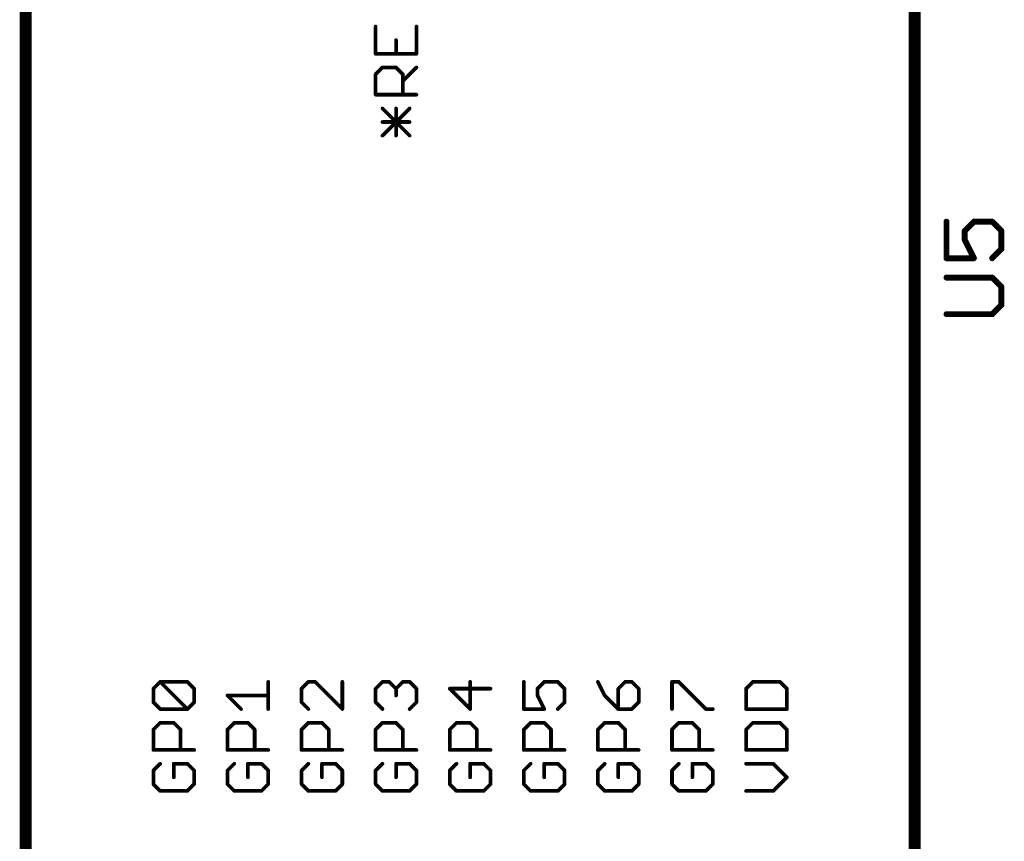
# Model space of a CAD drawing. Extents: x -61 to 240, y -139 to 283.
# Tile 24 of 77: x 51 to 84, y 13 to 42. Entities that reach past the tile are written whole.
import ezdxf

# ---------------------------------------------------------------- set-up
doc = ezdxf.new("R2010")
doc.units = 0
doc.layers.add('94', color=14, linetype='CONTINUOUS')
doc.layers.add('95', color=251, linetype='CONTINUOUS')

msp = doc.modelspace()

# ---------------------------------------------------------------- linework, layer by layer
at = {"layer": '94', "const_width": 0.4064}
for points in [[(50.8, 48.26), (50.8, 12.7)], [(81.28, 12.7), (81.28, 48.26)]]:
    msp.add_lwpolyline(points, dxfattribs=at)
at = {"layer": '95'}
for points, const_width in [([(62.8003, 41.3057), (62.8003, 40.3736)], 0.127), ([(64.1985, 40.3736), (64.1985, 41.3057)], 0.127), ([(63.4994, 40.3736), (63.4994, 40.8396)], 0.127), ([(62.8003, 40.3736), (64.1985, 40.3736)], 0.127), ([(62.8003, 39.6694), (63.0333, 39.9024)], 0.127), ([(63.0333, 39.9024), (63.4994, 39.9024)], 0.127), ([(63.4994, 39.9024), (63.7324, 39.6694)], 0.127), ([(63.7324, 39.4364), (64.1985, 39.9024)], 0.127), ([(62.8003, 38.9703), (62.8003, 39.6694)], 0.127), ([(63.7324, 39.6694), (63.7324, 38.9703)], 0.127), ([(64.1985, 38.9703), (62.8003, 38.9703)], 0.127), ([(63.0333, 37.567), (63.9655, 38.4992)], 0.127), ([(63.9655, 37.567), (63.0333, 38.4992)], 0.127), ([(63.4994, 37.567), (63.4994, 38.4992)], 0.127), ([(63.9655, 38.0331), (63.0333, 38.0331)], 0.127), ([(82.3706, 34.6169), (82.3706, 33.3628)], 0.2032), ([(82.9977, 34.3034), (83.3112, 34.6169)], 0.2032), ([(83.3112, 34.6169), (83.9383, 34.6169)], 0.2032), ([(83.9383, 34.6169), (84.2518, 34.3034)], 0.2032), ([(82.9977, 33.9899), (82.9977, 34.3034)], 0.2032), ([(84.2518, 34.3034), (84.2518, 33.6763)], 0.2032), ([(83.3112, 33.3628), (82.9977, 33.9899)], 0.2032), ([(84.2518, 33.6763), (83.9383, 33.3628)], 0.2032), ([(82.3706, 33.3628), (83.3112, 33.3628)], 0.2032), ([(83.9383, 32.6991), (82.3706, 32.6991)], 0.2032), ([(84.2518, 32.3856), (83.9383, 32.6991)], 0.2032), ([(84.2518, 31.7585), (84.2518, 32.3856)], 0.2032), ([(83.9383, 31.445), (84.2518, 31.7585)], 0.2032), ([(82.3706, 31.445), (83.9383, 31.445)], 0.2032), ([(55.1803, 18.606), (55.4133, 18.839)], 0.127), ([(55.1803, 18.1399), (55.1803, 18.606)], 0.127), ([(55.4133, 18.839), (56.3455, 18.839)], 0.127), ([(56.3455, 17.9069), (55.4133, 18.839)], 0.127), ([(56.3455, 18.839), (56.5785, 18.606)], 0.127), ([(56.5785, 18.606), (56.5785, 18.1399)], 0.127), ([(59.1185, 17.9069), (59.1185, 18.839)], 0.127), ([(60.4933, 18.839), (60.2603, 18.606)], 0.127), ([(60.2603, 18.606), (60.2603, 18.1399)], 0.127), ([(60.7264, 18.839), (60.4933, 18.839)], 0.127), ([(61.6585, 17.9069), (60.7264, 18.839)], 0.127), ([(61.6585, 18.839), (61.6585, 17.9069)], 0.127), ([(62.8003, 18.606), (63.0333, 18.839)], 0.127), ([(62.8003, 18.1399), (62.8003, 18.606)], 0.127), ([(63.0333, 18.839), (63.2664, 18.839)], 0.127), ([(63.2664, 18.839), (63.4994, 18.606)], 0.127), ([(63.4994, 18.606), (63.7324, 18.839)], 0.127), ([(63.4994, 18.606), (63.4994, 18.3729)], 0.127), ([(63.7324, 18.839), (63.9655, 18.839)], 0.127), ([(63.9655, 18.839), (64.1985, 18.606)], 0.127), ([(64.1985, 18.606), (64.1985, 18.1399)], 0.127), ([(66.7385, 18.606), (65.3403, 18.606)], 0.127), ([(65.3403, 18.606), (66.0394, 17.9069)], 0.127), ([(66.0394, 17.9069), (66.0394, 18.839)], 0.127), ([(67.8803, 18.839), (67.8803, 17.9069)], 0.127), ([(68.3464, 18.606), (68.5794, 18.839)], 0.127), ([(68.3464, 18.3729), (68.3464, 18.606)], 0.127), ([(68.5794, 18.839), (69.0455, 18.839)], 0.127), ([(69.0455, 18.839), (69.2785, 18.606)], 0.127), ([(69.2785, 18.606), (69.2785, 18.1399)], 0.127), ([(70.4203, 18.839), (70.6533, 18.3729)], 0.127), ([(71.3524, 18.839), (71.1194, 18.606)], 0.127), ([(71.1194, 18.606), (71.1194, 17.9069)], 0.127), ([(71.5855, 18.839), (71.3524, 18.839)], 0.127), ([(71.8185, 18.606), (71.5855, 18.839)], 0.127), ([(71.8185, 18.1399), (71.8185, 18.606)], 0.127), ([(72.9603, 17.9069), (72.9603, 18.839)], 0.127), ([(72.9603, 18.839), (73.1933, 18.839)], 0.127), ([(73.1933, 18.839), (74.1255, 17.9069)], 0.127), ([(75.7333, 18.839), (75.5003, 18.606)], 0.127), ([(75.5003, 18.606), (75.5003, 17.9069)], 0.127), ([(76.6655, 18.839), (75.7333, 18.839)], 0.127), ([(76.8985, 18.606), (76.6655, 18.839)], 0.127), ([(76.8985, 17.9069), (76.8985, 18.606)], 0.127), ([(58.1864, 17.9069), (57.7203, 18.3729)], 0.127), ([(57.7203, 18.3729), (59.1185, 18.3729)], 0.127), ([(68.5794, 17.9069), (68.3464, 18.3729)], 0.127), ([(70.6533, 18.3729), (71.1194, 17.9069)], 0.127), ([(55.4133, 17.9069), (55.1803, 18.1399)], 0.127), ([(56.3455, 17.9069), (55.4133, 17.9069)], 0.127), ([(56.5785, 18.1399), (56.3455, 17.9069)], 0.127), ([(60.2603, 18.1399), (60.4933, 17.9069)], 0.127), ([(63.0333, 17.9069), (62.8003, 18.1399)], 0.127), ([(64.1985, 18.1399), (63.9655, 17.9069)], 0.127), ([(67.8803, 17.9069), (68.5794, 17.9069)], 0.127), ([(69.2785, 18.1399), (69.0455, 17.9069)], 0.127), ([(71.1194, 17.9069), (71.5855, 17.9069)], 0.127), ([(71.5855, 17.9069), (71.8185, 18.1399)], 0.127), ([(74.1255, 17.9069), (74.3585, 17.9069)], 0.127), ([(75.5003, 17.9069), (76.8985, 17.9069)], 0.127), ([(55.1803, 17.2027), (55.4133, 17.4357)], 0.127), ([(55.1803, 16.5036), (55.1803, 17.2027)], 0.127), ([(55.4133, 17.4357), (55.8794, 17.4357)], 0.127), ([(55.8794, 17.4357), (56.1124, 17.2027)], 0.127), ([(56.1124, 17.2027), (56.1124, 16.5036)], 0.127), ([(57.7203, 17.2027), (57.9533, 17.4357)], 0.127), ([(57.7203, 16.5036), (57.7203, 17.2027)], 0.127), ([(57.9533, 17.4357), (58.4194, 17.4357)], 0.127), ([(58.4194, 17.4357), (58.6524, 17.2027)], 0.127), ([(58.6524, 17.2027), (58.6524, 16.5036)], 0.127), ([(60.2603, 17.2027), (60.4933, 17.4357)], 0.127), ([(60.2603, 16.5036), (60.2603, 17.2027)], 0.127), ([(60.4933, 17.4357), (60.9594, 17.4357)], 0.127), ([(60.9594, 17.4357), (61.1924, 17.2027)], 0.127), ([(61.1924, 17.2027), (61.1924, 16.5036)], 0.127), ([(62.8003, 17.2027), (63.0333, 17.4357)], 0.127), ([(62.8003, 16.5036), (62.8003, 17.2027)], 0.127), ([(63.0333, 17.4357), (63.4994, 17.4357)], 0.127), ([(63.4994, 17.4357), (63.7324, 17.2027)], 0.127), ([(63.7324, 17.2027), (63.7324, 16.5036)], 0.127), ([(65.3403, 17.2027), (65.5733, 17.4357)], 0.127), ([(65.3403, 16.5036), (65.3403, 17.2027)], 0.127), ([(65.5733, 17.4357), (66.0394, 17.4357)], 0.127), ([(66.0394, 17.4357), (66.2724, 17.2027)], 0.127), ([(66.2724, 17.2027), (66.2724, 16.5036)], 0.127), ([(67.8803, 17.2027), (68.1133, 17.4357)], 0.127), ([(67.8803, 16.5036), (67.8803, 17.2027)], 0.127), ([(68.1133, 17.4357), (68.5794, 17.4357)], 0.127), ([(68.5794, 17.4357), (68.8124, 17.2027)], 0.127), ([(68.8124, 17.2027), (68.8124, 16.5036)], 0.127), ([(70.4203, 17.2027), (70.6533, 17.4357)], 0.127), ([(70.4203, 16.5036), (70.4203, 17.2027)], 0.127), ([(70.6533, 17.4357), (71.1194, 17.4357)], 0.127), ([(71.1194, 17.4357), (71.3524, 17.2027)], 0.127), ([(71.3524, 17.2027), (71.3524, 16.5036)], 0.127), ([(72.9603, 17.2027), (73.1933, 17.4357)], 0.127), ([(72.9603, 16.5036), (72.9603, 17.2027)], 0.127), ([(73.1933, 17.4357), (73.6594, 17.4357)], 0.127), ([(73.6594, 17.4357), (73.8924, 17.2027)], 0.127), ([(73.8924, 17.2027), (73.8924, 16.5036)], 0.127), ([(75.7333, 17.4357), (75.5003, 17.2027)], 0.127), ([(75.5003, 17.2027), (75.5003, 16.5036)], 0.127), ([(76.6655, 17.4357), (75.7333, 17.4357)], 0.127), ([(76.8985, 17.2027), (76.6655, 17.4357)], 0.127), ([(76.8985, 16.5036), (76.8985, 17.2027)], 0.127), ([(56.5785, 16.5036), (55.1803, 16.5036)], 0.127), ([(59.1185, 16.5036), (57.7203, 16.5036)], 0.127), ([(61.6585, 16.5036), (60.2603, 16.5036)], 0.127), ([(64.1985, 16.5036), (62.8003, 16.5036)], 0.127), ([(66.7385, 16.5036), (65.3403, 16.5036)], 0.127), ([(69.2785, 16.5036), (67.8803, 16.5036)], 0.127), ([(71.8185, 16.5036), (70.4203, 16.5036)], 0.127), ([(74.3585, 16.5036), (72.9603, 16.5036)], 0.127), ([(75.5003, 16.5036), (76.8985, 16.5036)], 0.127), ([(55.4133, 16.0324), (55.1803, 15.7994)], 0.127), ([(56.3455, 16.0324), (55.8794, 16.0324)], 0.127), ([(55.8794, 16.0324), (55.8794, 15.5664)], 0.127), ([(56.5785, 15.7994), (56.3455, 16.0324)], 0.127), ([(57.9533, 16.0324), (57.7203, 15.7994)], 0.127), ([(58.8855, 16.0324), (58.4194, 16.0324)], 0.127), ([(58.4194, 16.0324), (58.4194, 15.5664)], 0.127), ([(59.1185, 15.7994), (58.8855, 16.0324)], 0.127), ([(60.4933, 16.0324), (60.2603, 15.7994)], 0.127), ([(61.4255, 16.0324), (60.9594, 16.0324)], 0.127), ([(60.9594, 16.0324), (60.9594, 15.5664)], 0.127), ([(61.6585, 15.7994), (61.4255, 16.0324)], 0.127), ([(63.0333, 16.0324), (62.8003, 15.7994)], 0.127), ([(63.9655, 16.0324), (63.4994, 16.0324)], 0.127), ([(63.4994, 16.0324), (63.4994, 15.5664)], 0.127), ([(64.1985, 15.7994), (63.9655, 16.0324)], 0.127), ([(65.5733, 16.0324), (65.3403, 15.7994)], 0.127), ([(66.5055, 16.0324), (66.0394, 16.0324)], 0.127), ([(66.0394, 16.0324), (66.0394, 15.5664)], 0.127), ([(66.7385, 15.7994), (66.5055, 16.0324)], 0.127), ([(68.1133, 16.0324), (67.8803, 15.7994)], 0.127), ([(69.0455, 16.0324), (68.5794, 16.0324)], 0.127), ([(68.5794, 16.0324), (68.5794, 15.5664)], 0.127), ([(69.2785, 15.7994), (69.0455, 16.0324)], 0.127), ([(70.6533, 16.0324), (70.4203, 15.7994)], 0.127), ([(71.5855, 16.0324), (71.1194, 16.0324)], 0.127), ([(71.1194, 16.0324), (71.1194, 15.5664)], 0.127), ([(71.8185, 15.7994), (71.5855, 16.0324)], 0.127), ([(73.1933, 16.0324), (72.9603, 15.7994)], 0.127), ([(74.1255, 16.0324), (73.6594, 16.0324)], 0.127), ([(73.6594, 16.0324), (73.6594, 15.5664)], 0.127), ([(74.3585, 15.7994), (74.1255, 16.0324)], 0.127), ([(76.4324, 16.0324), (75.5003, 16.0324)], 0.127), ([(76.8985, 15.5664), (76.4324, 16.0324)], 0.127), ([(55.1803, 15.7994), (55.1803, 15.3333)], 0.127), ([(56.5785, 15.3333), (56.5785, 15.7994)], 0.127), ([(57.7203, 15.7994), (57.7203, 15.3333)], 0.127), ([(59.1185, 15.3333), (59.1185, 15.7994)], 0.127), ([(60.2603, 15.7994), (60.2603, 15.3333)], 0.127), ([(61.6585, 15.3333), (61.6585, 15.7994)], 0.127), ([(62.8003, 15.7994), (62.8003, 15.3333)], 0.127), ([(64.1985, 15.3333), (64.1985, 15.7994)], 0.127), ([(65.3403, 15.7994), (65.3403, 15.3333)], 0.127), ([(66.7385, 15.3333), (66.7385, 15.7994)], 0.127), ([(67.8803, 15.7994), (67.8803, 15.3333)], 0.127), ([(69.2785, 15.3333), (69.2785, 15.7994)], 0.127), ([(70.4203, 15.7994), (70.4203, 15.3333)], 0.127), ([(71.8185, 15.3333), (71.8185, 15.7994)], 0.127), ([(72.9603, 15.7994), (72.9603, 15.3333)], 0.127), ([(74.3585, 15.3333), (74.3585, 15.7994)], 0.127), ([(76.4324, 15.1003), (76.8985, 15.5664)], 0.127), ([(55.1803, 15.3333), (55.4133, 15.1003)], 0.127), ([(56.3455, 15.1003), (56.5785, 15.3333)], 0.127), ([(57.7203, 15.3333), (57.9533, 15.1003)], 0.127), ([(58.8855, 15.1003), (59.1185, 15.3333)], 0.127), ([(60.2603, 15.3333), (60.4933, 15.1003)], 0.127), ([(61.4255, 15.1003), (61.6585, 15.3333)], 0.127), ([(62.8003, 15.3333), (63.0333, 15.1003)], 0.127), ([(63.9655, 15.1003), (64.1985, 15.3333)], 0.127), ([(65.3403, 15.3333), (65.5733, 15.1003)], 0.127), ([(66.5055, 15.1003), (66.7385, 15.3333)], 0.127), ([(67.8803, 15.3333), (68.1133, 15.1003)], 0.127), ([(69.0455, 15.1003), (69.2785, 15.3333)], 0.127), ([(70.4203, 15.3333), (70.6533, 15.1003)], 0.127), ([(71.5855, 15.1003), (71.8185, 15.3333)], 0.127), ([(72.9603, 15.3333), (73.1933, 15.1003)], 0.127), ([(74.1255, 15.1003), (74.3585, 15.3333)], 0.127), ([(55.4133, 15.1003), (56.3455, 15.1003)], 0.127), ([(57.9533, 15.1003), (58.8855, 15.1003)], 0.127), ([(60.4933, 15.1003), (61.4255, 15.1003)], 0.127), ([(63.0333, 15.1003), (63.9655, 15.1003)], 0.127), ([(65.5733, 15.1003), (66.5055, 15.1003)], 0.127), ([(68.1133, 15.1003), (69.0455, 15.1003)], 0.127), ([(70.6533, 15.1003), (71.5855, 15.1003)], 0.127), ([(73.1933, 15.1003), (74.1255, 15.1003)], 0.127), ([(75.5003, 15.1003), (76.4324, 15.1003)], 0.127)]:
    msp.add_lwpolyline(points, dxfattribs=dict(at, const_width=const_width))
for points, const_width in [([(62.8321, 41.3057, 1), (62.7686, 41.3057)], 0.0635), ([(64.2303, 41.3057, 1), (64.1668, 41.3057)], 0.0635), ([(63.5312, 40.8396, 1), (63.4677, 40.8396)], 0.0635), ([(62.8003, 40.4053, 1), (62.8003, 40.3418)], 0.0635), ([(62.7686, 40.3736, 1), (62.8321, 40.3736)], 0.0635), ([(63.4677, 40.3736, 1), (63.5312, 40.3736)], 0.0635), ([(64.1668, 40.3736, 1), (64.2303, 40.3736)], 0.0635), ([(64.1985, 40.3418, 1), (64.1985, 40.4053)], 0.0635), ([(63.0333, 39.9342, 1), (63.0333, 39.8707)], 0.0635), ([(63.0558, 39.88, 1), (63.0109, 39.9249)], 0.0635), ([(63.5219, 39.9249, 1), (63.477, 39.88)], 0.0635), ([(63.4994, 39.8707, 1), (63.4994, 39.9342)], 0.0635), ([(64.221, 39.88, 1), (64.176, 39.9249)], 0.0635), ([(62.8321, 39.6694, 1), (62.7686, 39.6694)], 0.0635), ([(62.7779, 39.6919, 1), (62.8228, 39.6469)], 0.0635), ([(63.7642, 39.6694, 1), (63.7007, 39.6694)], 0.0635), ([(63.71, 39.6469, 1), (63.7549, 39.6919)], 0.0635), ([(63.71, 39.4588, 1), (63.7549, 39.4139)], 0.0635), ([(62.8003, 39.0021, 1), (62.8003, 38.9386)], 0.0635), ([(62.7686, 38.9703, 1), (62.8321, 38.9703)], 0.0635), ([(63.7007, 38.9703, 1), (63.7642, 38.9703)], 0.0635), ([(64.1985, 38.9386, 1), (64.1985, 39.0021)], 0.0635), ([(63.0558, 38.5216, 1), (63.0109, 38.4767)], 0.0635), ([(63.5312, 38.4992, 1), (63.4677, 38.4992)], 0.0635), ([(63.9879, 38.4767, 1), (63.943, 38.5216)], 0.0635), ([(63.0333, 38.0648, 1), (63.0333, 38.0013)], 0.0635), ([(63.9655, 38.0013, 1), (63.9655, 38.0648)], 0.0635), ([(63.0109, 37.5895, 1), (63.0558, 37.5446)], 0.0635), ([(63.4677, 37.567, 1), (63.5312, 37.567)], 0.0635), ([(63.943, 37.5446, 1), (63.9879, 37.5895)], 0.0635), ([(82.4214, 34.6169, 1), (82.3198, 34.6169)], 0.1016), ([(83.3112, 34.6677, 1), (83.3112, 34.5661)], 0.1016), ([(83.3471, 34.581, 1), (83.2753, 34.6528)], 0.1016), ([(83.9742, 34.6528, 1), (83.9023, 34.581)], 0.1016), ([(83.9383, 34.5661, 1), (83.9383, 34.6677)], 0.1016), ([(82.9617, 34.3393, 1), (83.0336, 34.2675)], 0.1016), ([(83.0485, 34.3034, 1), (82.9469, 34.3034)], 0.1016), ([(84.3026, 34.3034, 1), (84.201, 34.3034)], 0.1016), ([(84.2159, 34.2675, 1), (84.2877, 34.3393)], 0.1016), ([(83.0431, 34.0126, 1), (82.9522, 33.9671)], 0.1016), ([(82.9469, 33.9899, 1), (83.0485, 33.9899)], 0.1016), ([(84.2877, 33.6404, 1), (84.2159, 33.7122)], 0.1016), ([(82.3706, 33.4136, 1), (82.3706, 33.312)], 0.1016), ([(83.2658, 33.3401, 1), (83.3566, 33.3855)], 0.1016), ([(83.3112, 33.312, 1), (83.3112, 33.4136)], 0.1016), ([(83.9023, 33.3987, 1), (83.9742, 33.3269)], 0.1016), ([(84.201, 33.6763, 1), (84.3026, 33.6763)], 0.1016), ([(82.3198, 33.3628, 1), (82.4214, 33.3628)], 0.1016), ([(82.3706, 32.7499, 1), (82.3706, 32.6483)], 0.1016), ([(83.9742, 32.735, 1), (83.9023, 32.6632)], 0.1016), ([(83.9383, 32.6483, 1), (83.9383, 32.7499)], 0.1016), ([(84.3026, 32.3856, 1), (84.201, 32.3856)], 0.1016), ([(84.2159, 32.3497, 1), (84.2877, 32.4215)], 0.1016), ([(84.201, 31.7585, 1), (84.3026, 31.7585)], 0.1016), ([(84.2877, 31.7226, 1), (84.2159, 31.7944)], 0.1016), ([(82.3706, 31.4958, 1), (82.3706, 31.3942)], 0.1016), ([(83.9023, 31.4809, 1), (83.9742, 31.4091)], 0.1016), ([(83.9383, 31.3942, 1), (83.9383, 31.4958)], 0.1016), ([(55.2121, 18.606, 1), (55.1486, 18.606)], 0.0635), ([(55.1579, 18.6284, 1), (55.2028, 18.5835)], 0.0635), ([(55.4133, 18.8707, 1), (55.4133, 18.8072)], 0.0635), ([(55.4358, 18.8614, 1), (55.3909, 18.8165)], 0.0635), ([(55.4358, 18.8165, 1), (55.3909, 18.8614)], 0.0635), ([(56.3679, 18.8614, 1), (56.323, 18.8165)], 0.0635), ([(56.3455, 18.8072, 1), (56.3455, 18.8707)], 0.0635), ([(56.6103, 18.606, 1), (56.5468, 18.606)], 0.0635), ([(56.556, 18.5835, 1), (56.601, 18.6284)], 0.0635), ([(59.1503, 18.839, 1), (59.0868, 18.839)], 0.0635), ([(60.2921, 18.606, 1), (60.2286, 18.606)], 0.0635), ([(60.2379, 18.6284, 1), (60.2828, 18.5835)], 0.0635), ([(60.4933, 18.8707, 1), (60.4933, 18.8072)], 0.0635), ([(60.5158, 18.8165, 1), (60.4709, 18.8614)], 0.0635), ([(60.7488, 18.8614, 1), (60.7039, 18.8165)], 0.0635), ([(60.7264, 18.8072, 1), (60.7264, 18.8707)], 0.0635), ([(61.6903, 18.839, 1), (61.6268, 18.839)], 0.0635), ([(62.8321, 18.606, 1), (62.7686, 18.606)], 0.0635), ([(62.7779, 18.6284, 1), (62.8228, 18.5835)], 0.0635), ([(63.0333, 18.8707, 1), (63.0333, 18.8072)], 0.0635), ([(63.0558, 18.8165, 1), (63.0109, 18.8614)], 0.0635), ([(63.2888, 18.8614, 1), (63.2439, 18.8165)], 0.0635), ([(63.2664, 18.8072, 1), (63.2664, 18.8707)], 0.0635), ([(63.5312, 18.606, 1), (63.4677, 18.606)], 0.0635), ([(63.477, 18.6284, 1), (63.5219, 18.5835)], 0.0635), ([(63.477, 18.5835, 1), (63.5219, 18.6284)], 0.0635), ([(63.7324, 18.8707, 1), (63.7324, 18.8072)], 0.0635), ([(63.7549, 18.8165, 1), (63.71, 18.8614)], 0.0635), ([(63.9879, 18.8614, 1), (63.943, 18.8165)], 0.0635), ([(63.9655, 18.8072, 1), (63.9655, 18.8707)], 0.0635), ([(64.2303, 18.606, 1), (64.1668, 18.606)], 0.0635), ([(64.176, 18.5835, 1), (64.221, 18.6284)], 0.0635), ([(65.3403, 18.6377, 1), (65.3403, 18.5742)], 0.0635), ([(65.3628, 18.6284, 1), (65.3179, 18.5835)], 0.0635), ([(66.0712, 18.839, 1), (66.0077, 18.839)], 0.0635), ([(66.7385, 18.5742, 1), (66.7385, 18.6377)], 0.0635), ([(67.9121, 18.839, 1), (67.8486, 18.839)], 0.0635), ([(68.3781, 18.606, 1), (68.3146, 18.606)], 0.0635), ([(68.3239, 18.6284, 1), (68.3688, 18.5835)], 0.0635), ([(68.5794, 18.8707, 1), (68.5794, 18.8072)], 0.0635), ([(68.6019, 18.8165, 1), (68.557, 18.8614)], 0.0635), ([(69.0679, 18.8614, 1), (69.023, 18.8165)], 0.0635), ([(69.0455, 18.8072, 1), (69.0455, 18.8707)], 0.0635), ([(69.3103, 18.606, 1), (69.2468, 18.606)], 0.0635), ([(69.256, 18.5835, 1), (69.301, 18.6284)], 0.0635), ([(70.4487, 18.8532, 1), (70.3919, 18.8248)], 0.0635), ([(71.1512, 18.606, 1), (71.0877, 18.606)], 0.0635), ([(71.097, 18.6284, 1), (71.1419, 18.5835)], 0.0635), ([(71.3524, 18.8707, 1), (71.3524, 18.8072)], 0.0635), ([(71.3749, 18.8165, 1), (71.33, 18.8614)], 0.0635), ([(71.6079, 18.8614, 1), (71.563, 18.8165)], 0.0635), ([(71.5855, 18.8072, 1), (71.5855, 18.8707)], 0.0635), ([(71.8503, 18.606, 1), (71.7867, 18.606)], 0.0635), ([(71.796, 18.5835, 1), (71.841, 18.6284)], 0.0635), ([(72.9603, 18.8707, 1), (72.9603, 18.8072)], 0.0635), ([(72.9921, 18.839, 1), (72.9286, 18.839)], 0.0635), ([(73.2158, 18.8614, 1), (73.1709, 18.8165)], 0.0635), ([(73.1933, 18.8072, 1), (73.1933, 18.8707)], 0.0635), ([(75.5321, 18.606, 1), (75.4686, 18.606)], 0.0635), ([(75.4779, 18.6284, 1), (75.5228, 18.5835)], 0.0635), ([(75.7333, 18.8707, 1), (75.7333, 18.8072)], 0.0635), ([(75.7558, 18.8165, 1), (75.7109, 18.8614)], 0.0635), ([(76.6879, 18.8614, 1), (76.643, 18.8165)], 0.0635), ([(76.6655, 18.8072, 1), (76.6655, 18.8707)], 0.0635), ([(76.9303, 18.606, 1), (76.8667, 18.606)], 0.0635), ([(76.876, 18.5835, 1), (76.921, 18.6284)], 0.0635), ([(57.7203, 18.4047, 1), (57.7203, 18.3412)], 0.0635), ([(57.7428, 18.3954, 1), (57.6979, 18.3505)], 0.0635), ([(59.1185, 18.3412, 1), (59.1185, 18.4047)], 0.0635), ([(63.4677, 18.3729, 1), (63.5312, 18.3729)], 0.0635), ([(68.3146, 18.3729, 1), (68.3781, 18.3729)], 0.0635), ([(68.3748, 18.3871, 1), (68.318, 18.3587)], 0.0635), ([(70.6758, 18.3954, 1), (70.6309, 18.3505)], 0.0635), ([(70.6249, 18.3587, 1), (70.6817, 18.3871)], 0.0635), ([(55.1486, 18.1399, 1), (55.2121, 18.1399)], 0.0635), ([(55.2028, 18.1623, 1), (55.1579, 18.1174)], 0.0635), ([(55.4133, 17.9386, 1), (55.4133, 17.8751)], 0.0635), ([(55.3909, 17.8844, 1), (55.4358, 17.9293)], 0.0635), ([(56.323, 17.9293, 1), (56.3679, 17.8844)], 0.0635), ([(56.323, 17.8844, 1), (56.3679, 17.9293)], 0.0635), ([(56.3455, 17.8751, 1), (56.3455, 17.9386)], 0.0635), ([(56.5468, 18.1399, 1), (56.6103, 18.1399)], 0.0635), ([(56.601, 18.1174, 1), (56.556, 18.1623)], 0.0635), ([(58.1639, 17.8844, 1), (58.2088, 17.9293)], 0.0635), ([(59.0868, 17.9069, 1), (59.1503, 17.9069)], 0.0635), ([(60.2286, 18.1399, 1), (60.2921, 18.1399)], 0.0635), ([(60.2828, 18.1623, 1), (60.2379, 18.1174)], 0.0635), ([(60.4709, 17.8844, 1), (60.5158, 17.9293)], 0.0635), ([(61.6268, 17.9069, 1), (61.6903, 17.9069)], 0.0635), ([(61.636, 17.8844, 1), (61.681, 17.9293)], 0.0635), ([(62.7686, 18.1399, 1), (62.8321, 18.1399)], 0.0635), ([(62.8228, 18.1623, 1), (62.7779, 18.1174)], 0.0635), ([(63.0109, 17.8844, 1), (63.0558, 17.9293)], 0.0635), ([(63.943, 17.9293, 1), (63.9879, 17.8844)], 0.0635), ([(64.1668, 18.1399, 1), (64.2303, 18.1399)], 0.0635), ([(64.221, 18.1174, 1), (64.176, 18.1623)], 0.0635), ([(66.0077, 17.9069, 1), (66.0712, 17.9069)], 0.0635), ([(66.017, 17.8844, 1), (66.0619, 17.9293)], 0.0635), ([(67.8803, 17.9386, 1), (67.8803, 17.8751)], 0.0635), ([(67.8486, 17.9069, 1), (67.9121, 17.9069)], 0.0635), ([(68.551, 17.8927, 1), (68.6078, 17.9211)], 0.0635), ([(68.5794, 17.8751, 1), (68.5794, 17.9386)], 0.0635), ([(69.023, 17.9293, 1), (69.0679, 17.8844)], 0.0635), ([(69.2468, 18.1399, 1), (69.3103, 18.1399)], 0.0635), ([(69.301, 18.1174, 1), (69.256, 18.1623)], 0.0635), ([(71.1194, 17.9386, 1), (71.1194, 17.8751)], 0.0635), ([(71.0877, 17.9069, 1), (71.1512, 17.9069)], 0.0635), ([(71.097, 17.8844, 1), (71.1419, 17.9293)], 0.0635), ([(71.563, 17.9293, 1), (71.6079, 17.8844)], 0.0635), ([(71.5855, 17.8751, 1), (71.5855, 17.9386)], 0.0635), ([(71.7867, 18.1399, 1), (71.8503, 18.1399)], 0.0635), ([(71.841, 18.1174, 1), (71.796, 18.1623)], 0.0635), ([(72.9286, 17.9069, 1), (72.9921, 17.9069)], 0.0635), ([(74.1255, 17.9386, 1), (74.1255, 17.8751)], 0.0635), ([(74.103, 17.8844, 1), (74.1479, 17.9293)], 0.0635), ([(74.3585, 17.8751, 1), (74.3585, 17.9386)], 0.0635), ([(75.5003, 17.9386, 1), (75.5003, 17.8751)], 0.0635), ([(75.4686, 17.9069, 1), (75.5321, 17.9069)], 0.0635), ([(76.8667, 17.9069, 1), (76.9303, 17.9069)], 0.0635), ([(76.8985, 17.8751, 1), (76.8985, 17.9386)], 0.0635), ([(55.2121, 17.2027, 1), (55.1486, 17.2027)], 0.0635), ([(55.1579, 17.2251, 1), (55.2028, 17.1802)], 0.0635), ([(55.4133, 17.4675, 1), (55.4133, 17.404)], 0.0635), ([(55.4358, 17.4133, 1), (55.3909, 17.4582)], 0.0635), ([(55.9019, 17.4582, 1), (55.857, 17.4133)], 0.0635), ([(55.8794, 17.404, 1), (55.8794, 17.4675)], 0.0635), ([(56.1442, 17.2027, 1), (56.0807, 17.2027)], 0.0635), ([(56.09, 17.1802, 1), (56.1349, 17.2251)], 0.0635), ([(57.7521, 17.2027, 1), (57.6886, 17.2027)], 0.0635), ([(57.6979, 17.2251, 1), (57.7428, 17.1802)], 0.0635), ([(57.9533, 17.4675, 1), (57.9533, 17.404)], 0.0635), ([(57.9758, 17.4133, 1), (57.9309, 17.4582)], 0.0635), ([(58.4419, 17.4582, 1), (58.397, 17.4133)], 0.0635), ([(58.4194, 17.404, 1), (58.4194, 17.4675)], 0.0635), ([(58.6842, 17.2027, 1), (58.6207, 17.2027)], 0.0635), ([(58.63, 17.1802, 1), (58.6749, 17.2251)], 0.0635), ([(60.2921, 17.2027, 1), (60.2286, 17.2027)], 0.0635), ([(60.2379, 17.2251, 1), (60.2828, 17.1802)], 0.0635), ([(60.4933, 17.4675, 1), (60.4933, 17.404)], 0.0635), ([(60.5158, 17.4133, 1), (60.4709, 17.4582)], 0.0635), ([(60.9819, 17.4582, 1), (60.937, 17.4133)], 0.0635), ([(60.9594, 17.404, 1), (60.9594, 17.4675)], 0.0635), ([(61.2242, 17.2027, 1), (61.1607, 17.2027)], 0.0635), ([(61.17, 17.1802, 1), (61.2149, 17.2251)], 0.0635), ([(62.8321, 17.2027, 1), (62.7686, 17.2027)], 0.0635), ([(62.7779, 17.2251, 1), (62.8228, 17.1802)], 0.0635), ([(63.0333, 17.4675, 1), (63.0333, 17.404)], 0.0635), ([(63.0558, 17.4133, 1), (63.0109, 17.4582)], 0.0635), ([(63.5219, 17.4582, 1), (63.477, 17.4133)], 0.0635), ([(63.4994, 17.404, 1), (63.4994, 17.4675)], 0.0635), ([(63.7642, 17.2027, 1), (63.7007, 17.2027)], 0.0635), ([(63.71, 17.1802, 1), (63.7549, 17.2251)], 0.0635), ([(65.3721, 17.2027, 1), (65.3086, 17.2027)], 0.0635), ([(65.3179, 17.2251, 1), (65.3628, 17.1802)], 0.0635), ([(65.5733, 17.4675, 1), (65.5733, 17.404)], 0.0635), ([(65.5958, 17.4133, 1), (65.5509, 17.4582)], 0.0635), ([(66.0619, 17.4582, 1), (66.017, 17.4133)], 0.0635), ([(66.0394, 17.404, 1), (66.0394, 17.4675)], 0.0635), ([(66.3042, 17.2027, 1), (66.2407, 17.2027)], 0.0635), ([(66.25, 17.1802, 1), (66.2949, 17.2251)], 0.0635), ([(67.9121, 17.2027, 1), (67.8486, 17.2027)], 0.0635), ([(67.8579, 17.2251, 1), (67.9028, 17.1802)], 0.0635), ([(68.1133, 17.4675, 1), (68.1133, 17.404)], 0.0635), ([(68.1358, 17.4133, 1), (68.0909, 17.4582)], 0.0635), ([(68.6019, 17.4582, 1), (68.557, 17.4133)], 0.0635), ([(68.5794, 17.404, 1), (68.5794, 17.4675)], 0.0635), ([(68.8442, 17.2027, 1), (68.7807, 17.2027)], 0.0635), ([(68.79, 17.1802, 1), (68.8349, 17.2251)], 0.0635), ([(70.4521, 17.2027, 1), (70.3886, 17.2027)], 0.0635), ([(70.3979, 17.2251, 1), (70.4428, 17.1802)], 0.0635), ([(70.6533, 17.4675, 1), (70.6533, 17.404)], 0.0635), ([(70.6758, 17.4133, 1), (70.6309, 17.4582)], 0.0635), ([(71.1419, 17.4582, 1), (71.097, 17.4133)], 0.0635), ([(71.1194, 17.404, 1), (71.1194, 17.4675)], 0.0635), ([(71.3842, 17.2027, 1), (71.3207, 17.2027)], 0.0635), ([(71.33, 17.1802, 1), (71.3749, 17.2251)], 0.0635), ([(72.9921, 17.2027, 1), (72.9286, 17.2027)], 0.0635), ([(72.9379, 17.2251, 1), (72.9828, 17.1802)], 0.0635), ([(73.1933, 17.4675, 1), (73.1933, 17.404)], 0.0635), ([(73.2158, 17.4133, 1), (73.1709, 17.4582)], 0.0635), ([(73.6819, 17.4582, 1), (73.637, 17.4133)], 0.0635), ([(73.6594, 17.404, 1), (73.6594, 17.4675)], 0.0635), ([(73.9242, 17.2027, 1), (73.8607, 17.2027)], 0.0635), ([(73.87, 17.1802, 1), (73.9149, 17.2251)], 0.0635), ([(75.5321, 17.2027, 1), (75.4686, 17.2027)], 0.0635), ([(75.4779, 17.2251, 1), (75.5228, 17.1802)], 0.0635), ([(75.7333, 17.4675, 1), (75.7333, 17.404)], 0.0635), ([(75.7558, 17.4133, 1), (75.7109, 17.4582)], 0.0635), ([(76.6879, 17.4582, 1), (76.643, 17.4133)], 0.0635), ([(76.6655, 17.404, 1), (76.6655, 17.4675)], 0.0635), ([(76.9303, 17.2027, 1), (76.8667, 17.2027)], 0.0635), ([(76.876, 17.1802, 1), (76.921, 17.2251)], 0.0635), ([(55.1803, 16.5353, 1), (55.1803, 16.4718)], 0.0635), ([(56.5785, 16.4718, 1), (56.5785, 16.5353)], 0.0635), ([(57.7203, 16.5353, 1), (57.7203, 16.4718)], 0.0635), ([(59.1185, 16.4718, 1), (59.1185, 16.5353)], 0.0635), ([(60.2603, 16.5353, 1), (60.2603, 16.4718)], 0.0635), ([(61.6585, 16.4718, 1), (61.6585, 16.5353)], 0.0635), ([(62.8003, 16.5353, 1), (62.8003, 16.4718)], 0.0635), ([(64.1985, 16.4718, 1), (64.1985, 16.5353)], 0.0635), ([(65.3403, 16.5353, 1), (65.3403, 16.4718)], 0.0635), ([(66.7385, 16.4718, 1), (66.7385, 16.5353)], 0.0635), ([(67.8803, 16.5353, 1), (67.8803, 16.4718)], 0.0635), ([(69.2785, 16.4718, 1), (69.2785, 16.5353)], 0.0635), ([(70.4203, 16.5353, 1), (70.4203, 16.4718)], 0.0635), ([(71.8185, 16.4718, 1), (71.8185, 16.5353)], 0.0635), ([(72.9603, 16.5353, 1), (72.9603, 16.4718)], 0.0635), ([(74.3585, 16.4718, 1), (74.3585, 16.5353)], 0.0635), ([(75.5003, 16.5353, 1), (75.5003, 16.4718)], 0.0635), ([(76.8985, 16.4718, 1), (76.8985, 16.5353)], 0.0635), ([(55.1486, 16.5036, 1), (55.2121, 16.5036)], 0.0635), ([(56.0807, 16.5036, 1), (56.1442, 16.5036)], 0.0635), ([(57.6886, 16.5036, 1), (57.7521, 16.5036)], 0.0635), ([(58.6207, 16.5036, 1), (58.6842, 16.5036)], 0.0635), ([(60.2286, 16.5036, 1), (60.2921, 16.5036)], 0.0635), ([(61.1607, 16.5036, 1), (61.2242, 16.5036)], 0.0635), ([(62.7686, 16.5036, 1), (62.8321, 16.5036)], 0.0635), ([(63.7007, 16.5036, 1), (63.7642, 16.5036)], 0.0635), ([(65.3086, 16.5036, 1), (65.3721, 16.5036)], 0.0635), ([(66.2407, 16.5036, 1), (66.3042, 16.5036)], 0.0635), ([(67.8486, 16.5036, 1), (67.9121, 16.5036)], 0.0635), ([(68.7807, 16.5036, 1), (68.8442, 16.5036)], 0.0635), ([(70.3886, 16.5036, 1), (70.4521, 16.5036)], 0.0635), ([(71.3207, 16.5036, 1), (71.3842, 16.5036)], 0.0635), ([(72.9286, 16.5036, 1), (72.9921, 16.5036)], 0.0635), ([(73.8607, 16.5036, 1), (73.9242, 16.5036)], 0.0635), ([(75.4686, 16.5036, 1), (75.5321, 16.5036)], 0.0635), ([(76.8667, 16.5036, 1), (76.9303, 16.5036)], 0.0635), ([(55.4358, 16.01, 1), (55.3909, 16.0549)], 0.0635), ([(55.8794, 16.0642, 1), (55.8794, 16.0007)], 0.0635), ([(55.9112, 16.0324, 1), (55.8477, 16.0324)], 0.0635), ([(56.3679, 16.0549, 1), (56.323, 16.01)], 0.0635), ([(56.3455, 16.0007, 1), (56.3455, 16.0642)], 0.0635), ([(57.9758, 16.01, 1), (57.9309, 16.0549)], 0.0635), ([(58.4194, 16.0642, 1), (58.4194, 16.0007)], 0.0635), ([(58.4512, 16.0324, 1), (58.3877, 16.0324)], 0.0635), ([(58.9079, 16.0549, 1), (58.863, 16.01)], 0.0635), ([(58.8855, 16.0007, 1), (58.8855, 16.0642)], 0.0635), ([(60.5158, 16.01, 1), (60.4709, 16.0549)], 0.0635), ([(60.9594, 16.0642, 1), (60.9594, 16.0007)], 0.0635), ([(60.9912, 16.0324, 1), (60.9277, 16.0324)], 0.0635), ([(61.4479, 16.0549, 1), (61.403, 16.01)], 0.0635), ([(61.4255, 16.0007, 1), (61.4255, 16.0642)], 0.0635), ([(63.0558, 16.01, 1), (63.0109, 16.0549)], 0.0635), ([(63.4994, 16.0642, 1), (63.4994, 16.0007)], 0.0635), ([(63.5312, 16.0324, 1), (63.4677, 16.0324)], 0.0635), ([(63.9879, 16.0549, 1), (63.943, 16.01)], 0.0635), ([(63.9655, 16.0007, 1), (63.9655, 16.0642)], 0.0635), ([(65.5958, 16.01, 1), (65.5509, 16.0549)], 0.0635), ([(66.0394, 16.0642, 1), (66.0394, 16.0007)], 0.0635), ([(66.0712, 16.0324, 1), (66.0077, 16.0324)], 0.0635), ([(66.5279, 16.0549, 1), (66.483, 16.01)], 0.0635), ([(66.5055, 16.0007, 1), (66.5055, 16.0642)], 0.0635), ([(68.1358, 16.01, 1), (68.0909, 16.0549)], 0.0635), ([(68.5794, 16.0642, 1), (68.5794, 16.0007)], 0.0635), ([(68.6112, 16.0324, 1), (68.5477, 16.0324)], 0.0635), ([(69.0679, 16.0549, 1), (69.023, 16.01)], 0.0635), ([(69.0455, 16.0007, 1), (69.0455, 16.0642)], 0.0635), ([(70.6758, 16.01, 1), (70.6309, 16.0549)], 0.0635), ([(71.1194, 16.0642, 1), (71.1194, 16.0007)], 0.0635), ([(71.1512, 16.0324, 1), (71.0877, 16.0324)], 0.0635), ([(71.6079, 16.0549, 1), (71.563, 16.01)], 0.0635), ([(71.5855, 16.0007, 1), (71.5855, 16.0642)], 0.0635), ([(73.2158, 16.01, 1), (73.1709, 16.0549)], 0.0635), ([(73.6594, 16.0642, 1), (73.6594, 16.0007)], 0.0635), ([(73.6912, 16.0324, 1), (73.6277, 16.0324)], 0.0635), ([(74.1479, 16.0549, 1), (74.103, 16.01)], 0.0635), ([(74.1255, 16.0007, 1), (74.1255, 16.0642)], 0.0635), ([(75.5003, 16.0642, 1), (75.5003, 16.0007)], 0.0635), ([(76.4549, 16.0549, 1), (76.41, 16.01)], 0.0635), ([(76.4324, 16.0007, 1), (76.4324, 16.0642)], 0.0635), ([(55.2121, 15.7994, 1), (55.1486, 15.7994)], 0.0635), ([(55.1579, 15.8218, 1), (55.2028, 15.7769)], 0.0635), ([(55.8477, 15.5664, 1), (55.9112, 15.5664)], 0.0635), ([(56.6103, 15.7994, 1), (56.5468, 15.7994)], 0.0635), ([(56.556, 15.7769, 1), (56.601, 15.8218)], 0.0635), ([(57.7521, 15.7994, 1), (57.6886, 15.7994)], 0.0635), ([(57.6979, 15.8218, 1), (57.7428, 15.7769)], 0.0635), ([(58.3877, 15.5664, 1), (58.4512, 15.5664)], 0.0635), ([(59.1503, 15.7994, 1), (59.0868, 15.7994)], 0.0635), ([(59.096, 15.7769, 1), (59.141, 15.8218)], 0.0635), ([(60.2921, 15.7994, 1), (60.2286, 15.7994)], 0.0635), ([(60.2379, 15.8218, 1), (60.2828, 15.7769)], 0.0635), ([(60.9277, 15.5664, 1), (60.9912, 15.5664)], 0.0635), ([(61.6903, 15.7994, 1), (61.6268, 15.7994)], 0.0635), ([(61.636, 15.7769, 1), (61.681, 15.8218)], 0.0635), ([(62.8321, 15.7994, 1), (62.7686, 15.7994)], 0.0635), ([(62.7779, 15.8218, 1), (62.8228, 15.7769)], 0.0635), ([(63.4677, 15.5664, 1), (63.5312, 15.5664)], 0.0635), ([(64.2303, 15.7994, 1), (64.1668, 15.7994)], 0.0635), ([(64.176, 15.7769, 1), (64.221, 15.8218)], 0.0635), ([(65.3721, 15.7994, 1), (65.3086, 15.7994)], 0.0635), ([(65.3179, 15.8218, 1), (65.3628, 15.7769)], 0.0635), ([(66.0077, 15.5664, 1), (66.0712, 15.5664)], 0.0635), ([(66.7703, 15.7994, 1), (66.7067, 15.7994)], 0.0635), ([(66.716, 15.7769, 1), (66.761, 15.8218)], 0.0635), ([(67.9121, 15.7994, 1), (67.8486, 15.7994)], 0.0635), ([(67.8579, 15.8218, 1), (67.9028, 15.7769)], 0.0635), ([(68.5477, 15.5664, 1), (68.6112, 15.5664)], 0.0635), ([(69.3103, 15.7994, 1), (69.2468, 15.7994)], 0.0635), ([(69.256, 15.7769, 1), (69.301, 15.8218)], 0.0635), ([(70.4521, 15.7994, 1), (70.3886, 15.7994)], 0.0635), ([(70.3979, 15.8218, 1), (70.4428, 15.7769)], 0.0635), ([(71.0877, 15.5664, 1), (71.1512, 15.5664)], 0.0635), ([(71.8503, 15.7994, 1), (71.7867, 15.7994)], 0.0635), ([(71.796, 15.7769, 1), (71.841, 15.8218)], 0.0635), ([(72.9921, 15.7994, 1), (72.9286, 15.7994)], 0.0635), ([(72.9379, 15.8218, 1), (72.9828, 15.7769)], 0.0635), ([(73.6277, 15.5664, 1), (73.6912, 15.5664)], 0.0635), ([(74.3903, 15.7994, 1), (74.3268, 15.7994)], 0.0635), ([(74.336, 15.7769, 1), (74.381, 15.8218)], 0.0635), ([(76.921, 15.5439, 1), (76.876, 15.5888)], 0.0635), ([(76.876, 15.5439, 1), (76.921, 15.5888)], 0.0635), ([(55.1486, 15.3333, 1), (55.2121, 15.3333)], 0.0635), ([(55.2028, 15.3558, 1), (55.1579, 15.3109)], 0.0635), ([(56.5468, 15.3333, 1), (56.6103, 15.3333)], 0.0635), ([(56.601, 15.3109, 1), (56.556, 15.3558)], 0.0635), ([(57.6886, 15.3333, 1), (57.7521, 15.3333)], 0.0635), ([(57.7428, 15.3558, 1), (57.6979, 15.3109)], 0.0635), ([(59.0868, 15.3333, 1), (59.1503, 15.3333)], 0.0635), ([(59.141, 15.3109, 1), (59.096, 15.3558)], 0.0635), ([(60.2286, 15.3333, 1), (60.2921, 15.3333)], 0.0635), ([(60.2828, 15.3558, 1), (60.2379, 15.3109)], 0.0635), ([(61.6268, 15.3333, 1), (61.6903, 15.3333)], 0.0635), ([(61.681, 15.3109, 1), (61.636, 15.3558)], 0.0635), ([(62.7686, 15.3333, 1), (62.8321, 15.3333)], 0.0635), ([(62.8228, 15.3558, 1), (62.7779, 15.3109)], 0.0635), ([(64.1668, 15.3333, 1), (64.2303, 15.3333)], 0.0635), ([(64.221, 15.3109, 1), (64.176, 15.3558)], 0.0635), ([(65.3086, 15.3333, 1), (65.3721, 15.3333)], 0.0635), ([(65.3628, 15.3558, 1), (65.3179, 15.3109)], 0.0635), ([(66.7067, 15.3333, 1), (66.7703, 15.3333)], 0.0635), ([(66.761, 15.3109, 1), (66.716, 15.3558)], 0.0635), ([(67.9028, 15.3558, 1), (67.8579, 15.3109)], 0.0635), ([(67.8486, 15.3333, 1), (67.9121, 15.3333)], 0.0635), ([(69.2468, 15.3333, 1), (69.3103, 15.3333)], 0.0635), ([(69.301, 15.3109, 1), (69.256, 15.3558)], 0.0635), ([(70.3886, 15.3333, 1), (70.4521, 15.3333)], 0.0635), ([(70.4428, 15.3558, 1), (70.3979, 15.3109)], 0.0635), ([(71.7867, 15.3333, 1), (71.8503, 15.3333)], 0.0635), ([(71.841, 15.3109, 1), (71.796, 15.3558)], 0.0635), ([(72.9828, 15.3558, 1), (72.9379, 15.3109)], 0.0635), ([(72.9286, 15.3333, 1), (72.9921, 15.3333)], 0.0635), ([(74.3268, 15.3333, 1), (74.3903, 15.3333)], 0.0635), ([(74.381, 15.3109, 1), (74.336, 15.3558)], 0.0635), ([(55.4133, 15.1321, 1), (55.4133, 15.0686)], 0.0635), ([(55.3909, 15.0778, 1), (55.4358, 15.1228)], 0.0635), ([(56.323, 15.1228, 1), (56.3679, 15.0778)], 0.0635), ([(56.3455, 15.0686, 1), (56.3455, 15.1321)], 0.0635), ([(57.9533, 15.1321, 1), (57.9533, 15.0686)], 0.0635), ([(57.9309, 15.0778, 1), (57.9758, 15.1228)], 0.0635), ([(58.863, 15.1228, 1), (58.9079, 15.0778)], 0.0635), ([(58.8855, 15.0686, 1), (58.8855, 15.1321)], 0.0635), ([(60.4933, 15.1321, 1), (60.4933, 15.0686)], 0.0635), ([(60.4709, 15.0778, 1), (60.5158, 15.1228)], 0.0635), ([(61.403, 15.1228, 1), (61.4479, 15.0778)], 0.0635), ([(61.4255, 15.0686, 1), (61.4255, 15.1321)], 0.0635), ([(63.0333, 15.1321, 1), (63.0333, 15.0686)], 0.0635), ([(63.0109, 15.0778, 1), (63.0558, 15.1228)], 0.0635), ([(63.943, 15.1228, 1), (63.9879, 15.0778)], 0.0635), ([(63.9655, 15.0686, 1), (63.9655, 15.1321)], 0.0635), ([(65.5733, 15.1321, 1), (65.5733, 15.0686)], 0.0635), ([(65.5509, 15.0778, 1), (65.5958, 15.1228)], 0.0635), ([(66.483, 15.1228, 1), (66.5279, 15.0778)], 0.0635), ([(66.5055, 15.0686, 1), (66.5055, 15.1321)], 0.0635), ([(68.1133, 15.1321, 1), (68.1133, 15.0686)], 0.0635), ([(68.0909, 15.0778, 1), (68.1358, 15.1228)], 0.0635), ([(69.023, 15.1228, 1), (69.0679, 15.0778)], 0.0635), ([(69.0455, 15.0686, 1), (69.0455, 15.1321)], 0.0635), ([(70.6533, 15.1321, 1), (70.6533, 15.0686)], 0.0635), ([(70.6309, 15.0778, 1), (70.6758, 15.1228)], 0.0635), ([(71.563, 15.1228, 1), (71.6079, 15.0778)], 0.0635), ([(71.5855, 15.0686, 1), (71.5855, 15.1321)], 0.0635), ([(73.1933, 15.1321, 1), (73.1933, 15.0686)], 0.0635), ([(73.1709, 15.0778, 1), (73.2158, 15.1228)], 0.0635), ([(74.103, 15.1228, 1), (74.1479, 15.0778)], 0.0635), ([(74.1255, 15.0686, 1), (74.1255, 15.1321)], 0.0635), ([(75.5003, 15.1321, 1), (75.5003, 15.0686)], 0.0635), ([(76.41, 15.1228, 1), (76.4549, 15.0778)], 0.0635), ([(76.4324, 15.0686, 1), (76.4324, 15.1321)], 0.0635)]:
    msp.add_lwpolyline(points, format="xyb", dxfattribs=dict(at, const_width=const_width))

doc.saveas('drawing.dxf')
